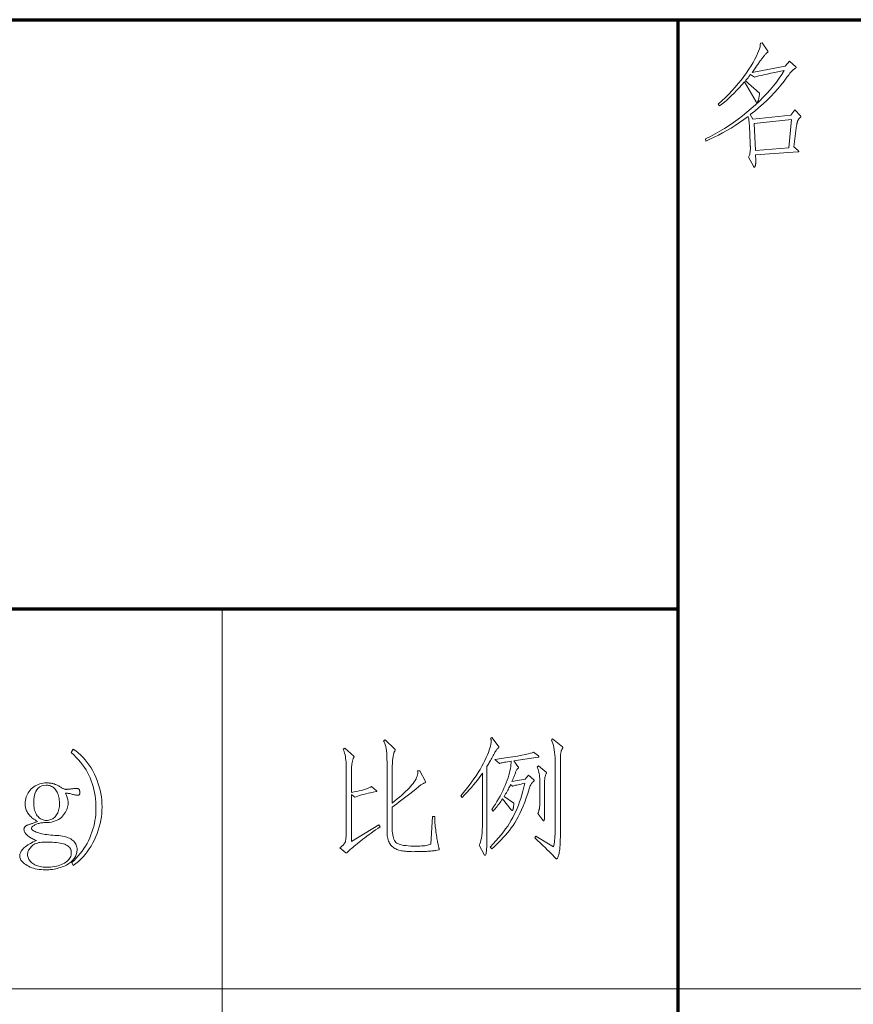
# Model space of a CAD drawing. Extents: x 0 to 1189, y 0 to 841.
# Tile 119 of 135: x 1097 to 1119, y 38 to 64. Entities that reach past the tile are written whole.
import ezdxf

# ---------------------------------------------------------------- set-up
doc = ezdxf.new("R2010")
doc.units = 0

msp = doc.modelspace()

# ---------------------------------------------------------------- linework, layer by layer
at = {"color": 5, "lineweight": 70}
for p, q in [((1064, 63.5), (1169, 63.5)), ((1114, 20), (1114, 63.5)), ((989, 48), (1114, 48))]:
    msp.add_line(p, q, dxfattribs=at)
at = {"color": 7, "lineweight": 13, "ltscale": 0.475}
msp.add_line((1102, 29), (1102, 48), dxfattribs=at)
at = {"color": 7, "lineweight": 13}
msp.add_line((1169, 38), (1064, 38), dxfattribs=at)
for points in [[(1117.216, 60.966), (1117.218, 60.964), (1117.22, 60.962), (1117.222, 60.96), (1117.223, 60.958), (1117.224, 60.956), (1117.225, 60.953), (1117.226, 60.951), (1117.226, 60.949), (1117.227, 60.947), (1117.227, 60.945), (1117.226, 60.943), (1117.225, 60.94), (1117.224, 60.937), (1117.221, 60.934), (1117.218, 60.93), (1117.214, 60.926), (1117.21, 60.922), (1117.204, 60.917), (1117.199, 60.912), (1117.192, 60.907), (1117.185, 60.901), (1117.179, 60.895), (1117.173, 60.888), (1117.167, 60.881), (1117.162, 60.874), (1117.157, 60.866), (1117.153, 60.858), (1117.149, 60.849), (1117.145, 60.84), (1117.142, 60.831), (1117.139, 60.821), (1117.136, 60.81), (1117.133, 60.8), (1117.13, 60.789), (1117.127, 60.778), (1117.125, 60.766), (1117.122, 60.754), (1117.12, 60.742), (1117.118, 60.729), (1117.116, 60.716), (1117.039, 60.158), (1117.157, 60.054), (1117.16, 60.051), (1117.162, 60.049), (1117.164, 60.047), (1117.166, 60.045), (1117.168, 60.043), (1117.169, 60.04), (1117.17, 60.038), (1117.171, 60.036), (1117.171, 60.033), (1117.171, 60.031), (1117.171, 60.029), (1117.17, 60.027), (1117.169, 60.025), (1117.167, 60.023), (1117.165, 60.022), (1117.162, 60.021), (1117.159, 60.02), (1117.156, 60.019), (1117.151, 60.019), (1117.147, 60.019), (1116.033, 59.946), (1116.035, 59.924), (1116.036, 59.903), (1116.037, 59.883), (1116.038, 59.864), (1116.039, 59.845), (1116.039, 59.828), (1116.04, 59.811), (1116.04, 59.795), (1116.04, 59.78), (1116.04, 59.766), (1116.04, 59.752), (1116.04, 59.739), (1116.039, 59.727), (1116.038, 59.715), (1116.037, 59.704), (1116.036, 59.694), (1116.034, 59.684), (1116.032, 59.675), (1116.03, 59.666), (1116.028, 59.658), (1116.026, 59.651), (1116.023, 59.644), (1116.021, 59.639), (1116.018, 59.634), (1116.016, 59.629), (1116.014, 59.626), (1116.011, 59.623), (1116.009, 59.621), (1116.006, 59.62), (1116.004, 59.62), (1116.001, 59.62), (1115.999, 59.621), (1115.997, 59.622), (1115.994, 59.623), (1115.992, 59.625), (1115.99, 59.627), (1115.988, 59.63), (1115.985, 59.633), (1115.983, 59.637), (1115.981, 59.641), (1115.849, 59.88), (1115.859, 59.898), (1115.867, 59.917), (1115.874, 59.938), (1115.881, 59.96), (1115.886, 59.984), (1115.89, 60.01), (1115.894, 60.037), (1115.896, 60.067), (1115.898, 60.097), (1115.898, 60.13), (1115.898, 60.139), (1115.898, 60.149), (1115.898, 60.159), (1115.897, 60.17), (1115.897, 60.182), (1115.897, 60.194), (1115.896, 60.207), (1115.896, 60.22), (1115.895, 60.234), (1115.895, 60.248), (1115.874, 60.695), (1115.872, 60.727), (1115.87, 60.757), (1115.868, 60.786), (1115.865, 60.814), (1115.862, 60.84), (1115.858, 60.866), (1115.854, 60.89), (1115.849, 60.913), (1115.844, 60.935), (1115.839, 60.956), (1115.726, 60.873), (1115.614, 60.794), (1115.501, 60.719), (1115.39, 60.649), (1115.278, 60.582), (1115.167, 60.519), (1115.056, 60.46), (1114.945, 60.405), (1114.835, 60.354), (1114.725, 60.307), (1114.719, 60.366), (1114.845, 60.428), (1114.971, 60.494), (1115.095, 60.564), (1115.218, 60.638), (1115.339, 60.715), (1115.458, 60.797), (1115.577, 60.882), (1115.693, 60.971), (1115.808, 61.064), (1115.922, 61.16), (1116.033, 61.259), (1116.138, 61.358), (1116.238, 61.457), (1116.333, 61.557), (1116.422, 61.657), (1116.506, 61.758), (1116.585, 61.858), (1116.658, 61.959), (1116.727, 62.061), (1116.79, 62.163), (1116.659, 62.137), (1116.541, 62.112), (1116.433, 62.09), (1116.338, 62.069), (1116.254, 62.051), (1116.181, 62.034), (1116.12, 62.019), (1116.07, 62.006), (1116.032, 61.995), (1116.006, 61.986), (1115.901, 62.055), (1115.888, 62.038), (1115.875, 62.021), (1115.862, 62.004), (1115.849, 61.987), (1115.836, 61.971), (1115.822, 61.955), (1115.809, 61.939), (1115.796, 61.923), (1115.783, 61.908), (1115.77, 61.892), (1116.137, 61.57), (1116.137, 61.553), (1116.136, 61.536), (1116.135, 61.519), (1116.134, 61.503), (1116.131, 61.486), (1116.129, 61.469), (1116.125, 61.452), (1116.122, 61.435), (1116.118, 61.418), (1116.113, 61.401), (1116.108, 61.385), (1116.104, 61.371), (1116.099, 61.358), (1116.095, 61.347), (1116.091, 61.338), (1116.088, 61.33), (1116.084, 61.324), (1116.081, 61.32), (1116.078, 61.317), (1116.075, 61.316), (1116.072, 61.316), (1116.07, 61.317), (1116.067, 61.318), (1116.064, 61.32), (1116.062, 61.321), (1116.06, 61.324), (1116.057, 61.326), (1116.055, 61.33), (1116.053, 61.333), (1116.051, 61.337), (1115.742, 61.861), (1115.673, 61.782), (1115.605, 61.707), (1115.537, 61.635), (1115.471, 61.567), (1115.405, 61.503), (1115.341, 61.442), (1115.277, 61.384), (1115.214, 61.33), (1115.151, 61.28), (1115.09, 61.233), (1115.052, 61.275), (1115.149, 61.363), (1115.243, 61.452), (1115.333, 61.543), (1115.419, 61.634), (1115.501, 61.725), (1115.58, 61.818), (1115.655, 61.911), (1115.727, 62.005), (1115.794, 62.1), (1115.858, 62.196), (1115.917, 62.289), (1115.97, 62.377), (1116.016, 62.459), (1116.056, 62.537), (1116.089, 62.608), (1116.116, 62.674), (1116.137, 62.735), (1116.152, 62.79), (1116.16, 62.84), (1116.162, 62.884), (1116.207, 62.895), (1116.356, 62.669), (1116.357, 62.668), (1116.358, 62.666), (1116.359, 62.665), (1116.36, 62.663), (1116.361, 62.662), (1116.362, 62.66), (1116.362, 62.659), (1116.363, 62.657), (1116.363, 62.655), (1116.363, 62.654), (1116.363, 62.652), (1116.362, 62.65), (1116.362, 62.649), (1116.361, 62.647), (1116.359, 62.645), (1116.358, 62.644), (1116.356, 62.642), (1116.354, 62.641), (1116.352, 62.639), (1116.349, 62.638), (1116.343, 62.635), (1116.336, 62.63), (1116.329, 62.624), (1116.321, 62.617), (1116.312, 62.609), (1116.303, 62.599), (1116.292, 62.588), (1116.281, 62.576), (1116.27, 62.562), (1116.257, 62.548), (1116.244, 62.532), (1116.231, 62.516), (1116.218, 62.499), (1116.205, 62.482), (1116.192, 62.464), (1116.178, 62.446), (1116.165, 62.427), (1116.151, 62.407), (1116.137, 62.387), (1116.124, 62.366), (1116.109, 62.344), (1116.094, 62.322), (1116.078, 62.299), (1116.062, 62.275), (1116.045, 62.25), (1116.026, 62.224), (1116.008, 62.198), (1115.988, 62.171), (1115.968, 62.143), (1115.947, 62.114), (1116.817, 62.274), (1116.928, 62.406), (1117.091, 62.256), (1117.093, 62.255), (1117.095, 62.254), (1117.097, 62.252), (1117.098, 62.251), (1117.099, 62.249), (1117.1, 62.247), (1117.101, 62.246), (1117.101, 62.244), (1117.102, 62.243), (1117.102, 62.241), (1117.102, 62.239), (1117.101, 62.237), (1117.101, 62.236), (1117.1, 62.234), (1117.098, 62.233), (1117.097, 62.231), (1117.095, 62.23), (1117.093, 62.228), (1117.091, 62.227), (1117.088, 62.225), (1117.069, 62.215), (1117.05, 62.201), (1117.03, 62.185), (1117.009, 62.166), (1116.986, 62.144), (1116.964, 62.119), (1116.94, 62.091), (1116.915, 62.06), (1116.889, 62.026), (1116.862, 61.989), (1116.786, 61.885), (1116.705, 61.782), (1116.619, 61.68), (1116.529, 61.58), (1116.435, 61.48), (1116.336, 61.382), (1116.232, 61.285), (1116.124, 61.189), (1116.012, 61.094), (1115.895, 61.001), (1115.964, 60.883), (1116.963, 60.987), (1117.067, 61.125)], [(1116.984, 60.876), (1115.999, 60.768), (1116.03, 60.057), (1116.908, 60.126)], [(1109.266, 44.391), (1109.269, 44.388), (1109.271, 44.384), (1109.273, 44.381), (1109.275, 44.378), (1109.277, 44.374), (1109.278, 44.371), (1109.279, 44.368), (1109.28, 44.364), (1109.28, 44.361), (1109.28, 44.358), (1109.28, 44.355), (1109.279, 44.352), (1109.278, 44.349), (1109.277, 44.346), (1109.275, 44.343), (1109.273, 44.34), (1109.27, 44.337), (1109.267, 44.334), (1109.263, 44.331), (1109.259, 44.329), (1109.25, 44.322), (1109.241, 44.312), (1109.23, 44.299), (1109.218, 44.284), (1109.206, 44.266), (1109.192, 44.245), (1109.178, 44.221), (1109.163, 44.194), (1109.146, 44.165), (1109.129, 44.133), (1109.112, 44.1), (1109.094, 44.067), (1109.078, 44.036), (1109.061, 44.006), (1109.045, 43.977), (1109.029, 43.949), (1109.013, 43.922), (1108.998, 43.896), (1108.983, 43.871), (1108.968, 43.846), (1108.968, 41.959), (1108.967, 41.874), (1108.966, 41.798), (1108.964, 41.731), (1108.96, 41.673), (1108.956, 41.624), (1108.95, 41.583), (1108.944, 41.552), (1108.937, 41.53), (1108.928, 41.516), (1108.919, 41.512), (1108.917, 41.512), (1108.914, 41.512), (1108.911, 41.513), (1108.909, 41.515), (1108.906, 41.516), (1108.904, 41.518), (1108.901, 41.52), (1108.899, 41.523), (1108.897, 41.526), (1108.895, 41.529), (1108.767, 41.779), (1108.783, 41.814), (1108.798, 41.857), (1108.811, 41.908), (1108.822, 41.965), (1108.832, 42.03), (1108.839, 42.103), (1108.846, 42.182), (1108.85, 42.27), (1108.853, 42.364), (1108.853, 42.466), (1108.853, 43.67), (1108.811, 43.609), (1108.765, 43.549), (1108.718, 43.487), (1108.667, 43.425), (1108.615, 43.362), (1108.56, 43.298), (1108.502, 43.233), (1108.443, 43.168), (1108.38, 43.102), (1108.316, 43.035), (1108.277, 43.073), (1108.354, 43.165), (1108.427, 43.256), (1108.496, 43.345), (1108.561, 43.433), (1108.623, 43.52), (1108.68, 43.605), (1108.734, 43.689), (1108.785, 43.771), (1108.831, 43.852), (1108.874, 43.931), (1108.913, 44.008), (1108.948, 44.081), (1108.979, 44.15), (1109.005, 44.215), (1109.028, 44.275), (1109.046, 44.332), (1109.06, 44.385), (1109.071, 44.434), (1109.077, 44.479), (1109.079, 44.519), (1109.079, 44.528), (1109.078, 44.537), (1109.078, 44.545), (1109.077, 44.553), (1109.075, 44.56), (1109.074, 44.567), (1109.072, 44.574), (1109.07, 44.581), (1109.068, 44.587), (1109.065, 44.592), (1109.1, 44.61)], [(1110.692, 44.571), (1110.952, 44.363), (1110.954, 44.362), (1110.956, 44.36), (1110.958, 44.359), (1110.959, 44.357), (1110.96, 44.355), (1110.961, 44.353), (1110.962, 44.351), (1110.962, 44.349), (1110.962, 44.347), (1110.963, 44.344), (1110.963, 44.342), (1110.962, 44.339), (1110.962, 44.337), (1110.961, 44.335), (1110.961, 44.333), (1110.96, 44.33), (1110.959, 44.328), (1110.958, 44.326), (1110.957, 44.324), (1110.956, 44.322), (1110.949, 44.312), (1110.943, 44.302), (1110.937, 44.291), (1110.932, 44.28), (1110.927, 44.268), (1110.923, 44.257), (1110.919, 44.244), (1110.916, 44.232), (1110.913, 44.219), (1110.911, 44.206), (1110.909, 44.191), (1110.907, 44.173), (1110.905, 44.153), (1110.904, 44.13), (1110.903, 44.104), (1110.902, 44.076), (1110.901, 44.045), (1110.901, 44.012), (1110.9, 43.976), (1110.9, 43.937), (1110.9, 42.167), (1110.9, 42.077), (1110.899, 41.993), (1110.897, 41.916), (1110.895, 41.845), (1110.891, 41.781), (1110.888, 41.723), (1110.883, 41.672), (1110.878, 41.627), (1110.872, 41.589), (1110.865, 41.557), (1110.859, 41.53), (1110.852, 41.506), (1110.845, 41.484), (1110.838, 41.466), (1110.832, 41.45), (1110.825, 41.437), (1110.819, 41.427), (1110.812, 41.42), (1110.806, 41.416), (1110.8, 41.415), (1110.797, 41.415), (1110.794, 41.415), (1110.791, 41.417), (1110.788, 41.418), (1110.785, 41.42), (1110.782, 41.422), (1110.778, 41.425), (1110.775, 41.428), (1110.772, 41.431), (1110.768, 41.435), (1110.735, 41.473), (1110.697, 41.513), (1110.654, 41.558), (1110.606, 41.606), (1110.554, 41.657), (1110.497, 41.713), (1110.436, 41.772), (1110.37, 41.834), (1110.299, 41.9), (1110.224, 41.97), (1110.258, 42.015), (1110.72, 41.73), (1110.728, 41.768), (1110.736, 41.808), (1110.743, 41.853), (1110.749, 41.901), (1110.754, 41.952), (1110.758, 42.008), (1110.761, 42.066), (1110.763, 42.129), (1110.764, 42.195), (1110.765, 42.265), (1110.765, 43.926), (1110.764, 44.007), (1110.761, 44.083), (1110.756, 44.155), (1110.749, 44.222), (1110.74, 44.285), (1110.729, 44.344), (1110.716, 44.399), (1110.7, 44.449), (1110.683, 44.495), (1110.664, 44.537)], [(1106.154, 42.261), (1106.095, 42.219), (1106.036, 42.177), (1105.978, 42.135), (1105.921, 42.094), (1105.866, 42.053), (1105.811, 42.012), (1105.757, 41.972), (1105.705, 41.931), (1105.653, 41.891), (1105.603, 41.852), (1105.555, 41.814), (1105.512, 41.779), (1105.473, 41.747), (1105.438, 41.719), (1105.407, 41.693), (1105.381, 41.671), (1105.359, 41.651), (1105.342, 41.635), (1105.329, 41.622), (1105.32, 41.612), (1105.314, 41.604), (1105.308, 41.597), (1105.302, 41.591), (1105.298, 41.586), (1105.293, 41.581), (1105.289, 41.577), (1105.286, 41.574), (1105.283, 41.572), (1105.28, 41.571), (1105.278, 41.571), (1105.277, 41.571), (1105.275, 41.571), (1105.273, 41.571), (1105.271, 41.572), (1105.269, 41.572), (1105.267, 41.573), (1105.266, 41.574), (1105.263, 41.575), (1105.261, 41.576), (1105.259, 41.578), (1105.1, 41.709), (1105.121, 41.726), (1105.141, 41.742), (1105.159, 41.757), (1105.175, 41.772), (1105.19, 41.787), (1105.202, 41.801), (1105.214, 41.815), (1105.223, 41.828), (1105.231, 41.841), (1105.237, 41.853), (1105.242, 41.867), (1105.246, 41.883), (1105.25, 41.901), (1105.254, 41.921), (1105.256, 41.944), (1105.259, 41.969), (1105.26, 41.997), (1105.262, 42.027), (1105.263, 42.06), (1105.263, 42.095), (1105.263, 43.846), (1105.262, 43.904), (1105.26, 43.959), (1105.256, 44.012), (1105.25, 44.061), (1105.243, 44.108), (1105.234, 44.153), (1105.224, 44.195), (1105.212, 44.234), (1105.198, 44.27), (1105.183, 44.304), (1105.225, 44.329), (1105.461, 44.117), (1105.463, 44.116), (1105.464, 44.114), (1105.466, 44.113), (1105.467, 44.111), (1105.468, 44.11), (1105.469, 44.109), (1105.47, 44.107), (1105.471, 44.106), (1105.471, 44.105), (1105.471, 44.103), (1105.471, 44.102), (1105.471, 44.1), (1105.47, 44.098), (1105.469, 44.097), (1105.468, 44.094), (1105.467, 44.092), (1105.466, 44.09), (1105.464, 44.088), (1105.463, 44.085), (1105.461, 44.082), (1105.456, 44.076), (1105.452, 44.068), (1105.448, 44.058), (1105.444, 44.046), (1105.44, 44.032), (1105.436, 44.017), (1105.432, 44), (1105.428, 43.981), (1105.425, 43.961), (1105.421, 43.938), (1105.417, 43.915), (1105.414, 43.892), (1105.411, 43.869), (1105.408, 43.846), (1105.406, 43.823), (1105.405, 43.801), (1105.403, 43.778), (1105.402, 43.756), (1105.402, 43.733), (1105.402, 43.711), (1105.402, 43.163), (1105.475, 43.176), (1105.544, 43.189), (1105.608, 43.203), (1105.668, 43.218), (1105.723, 43.233), (1105.774, 43.249), (1105.821, 43.266), (1105.862, 43.283), (1105.9, 43.301), (1105.932, 43.319), (1106.057, 43.215), (1106.06, 43.213), (1106.062, 43.211), (1106.064, 43.209), (1106.066, 43.207), (1106.068, 43.206), (1106.069, 43.204), (1106.07, 43.202), (1106.071, 43.201), (1106.071, 43.199), (1106.071, 43.198), (1106.071, 43.196), (1106.07, 43.195), (1106.069, 43.194), (1106.068, 43.193), (1106.066, 43.192), (1106.064, 43.191), (1106.061, 43.19), (1106.058, 43.189), (1106.054, 43.188), (1106.05, 43.187), (1105.977, 43.172), (1105.908, 43.157), (1105.842, 43.142), (1105.781, 43.127), (1105.723, 43.112), (1105.668, 43.097), (1105.618, 43.082), (1105.571, 43.067), (1105.528, 43.053), (1105.488, 43.038), (1105.402, 43.114), (1105.402, 41.873), (1106.127, 42.31)], [(1107.594, 42.528), (1107.594, 42.497), (1107.594, 42.465), (1107.595, 42.43), (1107.597, 42.393), (1107.6, 42.354), (1107.604, 42.313), (1107.608, 42.27), (1107.613, 42.225), (1107.619, 42.178), (1107.625, 42.129), (1107.632, 42.081), (1107.639, 42.035), (1107.645, 41.993), (1107.652, 41.953), (1107.658, 41.917), (1107.664, 41.883), (1107.67, 41.853), (1107.675, 41.825), (1107.681, 41.8), (1107.686, 41.779), (1107.691, 41.76), (1107.695, 41.742), (1107.699, 41.726), (1107.703, 41.713), (1107.706, 41.7), (1107.708, 41.69), (1107.71, 41.681), (1107.711, 41.675), (1107.712, 41.669), (1107.712, 41.666), (1107.712, 41.664), (1107.711, 41.662), (1107.711, 41.66), (1107.71, 41.658), (1107.709, 41.656), (1107.707, 41.655), (1107.705, 41.653), (1107.703, 41.652), (1107.701, 41.651), (1107.698, 41.651), (1107.622, 41.637), (1107.609, 41.635), (1107.594, 41.632), (1107.578, 41.63), (1107.559, 41.628), (1107.539, 41.626), (1107.517, 41.624), (1107.493, 41.622), (1107.466, 41.62), (1107.438, 41.618), (1107.408, 41.616), (1107.377, 41.614), (1107.344, 41.612), (1107.309, 41.611), (1107.274, 41.609), (1107.236, 41.608), (1107.198, 41.607), (1107.157, 41.606), (1107.116, 41.606), (1107.073, 41.606), (1107.029, 41.605), (1106.984, 41.606), (1106.941, 41.607), (1106.9, 41.609), (1106.86, 41.612), (1106.822, 41.615), (1106.785, 41.62), (1106.75, 41.625), (1106.716, 41.631), (1106.683, 41.638), (1106.652, 41.645), (1106.623, 41.654), (1106.595, 41.664), (1106.568, 41.676), (1106.543, 41.689), (1106.519, 41.704), (1106.496, 41.721), (1106.475, 41.739), (1106.455, 41.758), (1106.437, 41.779), (1106.42, 41.801), (1106.404, 41.826), (1106.391, 41.853), (1106.378, 41.882), (1106.368, 41.914), (1106.359, 41.948), (1106.351, 41.984), (1106.346, 42.023), (1106.342, 42.064), (1106.339, 42.108), (1106.338, 42.154), (1106.338, 43.957), (1106.337, 44.044), (1106.335, 44.123), (1106.33, 44.196), (1106.324, 44.262), (1106.316, 44.322), (1106.306, 44.375), (1106.294, 44.421), (1106.281, 44.46), (1106.265, 44.493), (1106.248, 44.519), (1106.293, 44.551), (1106.546, 44.304), (1106.548, 44.302), (1106.55, 44.3), (1106.552, 44.298), (1106.553, 44.296), (1106.554, 44.294), (1106.555, 44.293), (1106.556, 44.291), (1106.556, 44.289), (1106.557, 44.287), (1106.557, 44.285), (1106.557, 44.284), (1106.556, 44.282), (1106.556, 44.28), (1106.555, 44.278), (1106.554, 44.275), (1106.553, 44.273), (1106.552, 44.271), (1106.55, 44.268), (1106.548, 44.265), (1106.546, 44.263), (1106.541, 44.254), (1106.536, 44.244), (1106.53, 44.232), (1106.525, 44.218), (1106.52, 44.203), (1106.516, 44.186), (1106.511, 44.167), (1106.506, 44.146), (1106.502, 44.124), (1106.498, 44.1), (1106.494, 44.074), (1106.49, 44.048), (1106.487, 44.022), (1106.484, 43.994), (1106.482, 43.966), (1106.48, 43.937), (1106.479, 43.908), (1106.478, 43.878), (1106.477, 43.847), (1106.477, 43.815), (1106.477, 42.886), (1106.544, 42.94), (1106.608, 42.992), (1106.668, 43.044), (1106.725, 43.093), (1106.778, 43.142), (1106.828, 43.189), (1106.875, 43.234), (1106.918, 43.278), (1106.958, 43.321), (1106.994, 43.363), (1107.027, 43.403), (1107.055, 43.442), (1107.08, 43.481), (1107.101, 43.518), (1107.118, 43.555), (1107.131, 43.592), (1107.14, 43.627), (1107.145, 43.662), (1107.146, 43.695), (1107.143, 43.729), (1107.199, 43.732), (1107.348, 43.454), (1107.348, 43.452), (1107.349, 43.45), (1107.349, 43.448), (1107.35, 43.446), (1107.35, 43.444), (1107.351, 43.442), (1107.351, 43.44), (1107.351, 43.438), (1107.351, 43.436), (1107.351, 43.434), (1107.351, 43.432), (1107.351, 43.43), (1107.35, 43.428), (1107.349, 43.426), (1107.348, 43.425), (1107.346, 43.424), (1107.344, 43.422), (1107.342, 43.421), (1107.34, 43.421), (1107.337, 43.42), (1107.324, 43.415), (1107.311, 43.409), (1107.297, 43.402), (1107.281, 43.394), (1107.265, 43.384), (1107.249, 43.374), (1107.231, 43.362), (1107.213, 43.349), (1107.194, 43.335), (1107.174, 43.319), (1107.094, 43.254), (1107.015, 43.191), (1106.94, 43.131), (1106.866, 43.073), (1106.795, 43.018), (1106.727, 42.966), (1106.661, 42.916), (1106.597, 42.868), (1106.536, 42.824), (1106.477, 42.781), (1106.477, 42.202), (1106.478, 42.147), (1106.482, 42.095), (1106.488, 42.048), (1106.496, 42.005), (1106.507, 41.966), (1106.52, 41.931), (1106.536, 41.9), (1106.554, 41.874), (1106.574, 41.851), (1106.597, 41.833), (1106.623, 41.817), (1106.656, 41.803), (1106.693, 41.791), (1106.736, 41.78), (1106.784, 41.772), (1106.838, 41.764), (1106.898, 41.758), (1106.963, 41.754), (1107.033, 41.752), (1107.108, 41.751), (1107.158, 41.752), (1107.205, 41.753), (1107.249, 41.756), (1107.291, 41.759), (1107.33, 41.763), (1107.367, 41.769), (1107.402, 41.775), (1107.434, 41.782), (1107.463, 41.79), (1107.49, 41.8), (1107.539, 42.528)], [(1098.078, 44.306), (1098.148, 44.257), (1098.216, 44.204), (1098.28, 44.148), (1098.341, 44.088), (1098.398, 44.024), (1098.453, 43.956), (1098.505, 43.885), (1098.553, 43.81), (1098.598, 43.731), (1098.64, 43.649), (1098.678, 43.564), (1098.712, 43.479), (1098.742, 43.394), (1098.768, 43.308), (1098.791, 43.221), (1098.809, 43.135), (1098.823, 43.047), (1098.833, 42.96), (1098.839, 42.872), (1098.841, 42.783), (1098.839, 42.695), (1098.833, 42.607), (1098.823, 42.52), (1098.808, 42.433), (1098.79, 42.346), (1098.768, 42.26), (1098.741, 42.174), (1098.711, 42.088), (1098.676, 42.003), (1098.638, 41.917), (1098.596, 41.834), (1098.551, 41.754), (1098.503, 41.678), (1098.452, 41.605), (1098.398, 41.535), (1098.341, 41.469), (1098.281, 41.407), (1098.219, 41.347), (1098.153, 41.292), (1098.084, 41.239), (1098.043, 41.319), (1098.103, 41.375), (1098.161, 41.433), (1098.215, 41.493), (1098.267, 41.555), (1098.316, 41.619), (1098.362, 41.685), (1098.405, 41.753), (1098.445, 41.823), (1098.482, 41.895), (1098.516, 41.969), (1098.548, 42.045), (1098.576, 42.12), (1098.6, 42.196), (1098.622, 42.271), (1098.64, 42.347), (1098.655, 42.423), (1098.666, 42.499), (1098.675, 42.575), (1098.68, 42.651), (1098.681, 42.727), (1098.68, 42.819), (1098.675, 42.909), (1098.667, 42.996), (1098.657, 43.082), (1098.643, 43.165), (1098.626, 43.245), (1098.606, 43.324), (1098.583, 43.4), (1098.558, 43.474), (1098.529, 43.546), (1098.496, 43.617), (1098.46, 43.686), (1098.42, 43.755), (1098.376, 43.823), (1098.328, 43.89), (1098.277, 43.957), (1098.221, 44.023), (1098.162, 44.088), (1098.099, 44.152), (1098.032, 44.216)], [(1110.321, 44.124), (1110.324, 44.121), (1110.327, 44.119), (1110.33, 44.116), (1110.332, 44.114), (1110.334, 44.111), (1110.335, 44.109), (1110.337, 44.107), (1110.337, 44.105), (1110.338, 44.103), (1110.338, 44.101), (1110.338, 44.1), (1110.337, 44.098), (1110.336, 44.097), (1110.335, 44.095), (1110.333, 44.094), (1110.331, 44.093), (1110.328, 44.092), (1110.325, 44.091), (1110.321, 44.09), (1110.317, 44.089), (1109.676, 43.996), (1109.783, 43.85), (1109.786, 43.847), (1109.789, 43.843), (1109.792, 43.84), (1109.794, 43.837), (1109.796, 43.834), (1109.798, 43.831), (1109.799, 43.828), (1109.8, 43.826), (1109.8, 43.823), (1109.8, 43.82), (1109.8, 43.818), (1109.8, 43.816), (1109.799, 43.813), (1109.798, 43.811), (1109.796, 43.809), (1109.794, 43.806), (1109.792, 43.804), (1109.789, 43.802), (1109.786, 43.8), (1109.783, 43.798), (1109.776, 43.792), (1109.769, 43.784), (1109.762, 43.775), (1109.754, 43.764), (1109.747, 43.751), (1109.739, 43.736), (1109.731, 43.719), (1109.723, 43.7), (1109.715, 43.68), (1109.707, 43.657), (1109.698, 43.634), (1109.69, 43.612), (1109.682, 43.59), (1109.673, 43.569), (1109.665, 43.549), (1109.657, 43.529), (1109.648, 43.509), (1109.64, 43.49), (1109.632, 43.472), (1109.624, 43.454), (1109.977, 43.517), (1110.064, 43.617), (1110.199, 43.5), (1110.202, 43.497), (1110.204, 43.495), (1110.206, 43.493), (1110.208, 43.491), (1110.21, 43.489), (1110.211, 43.486), (1110.212, 43.484), (1110.213, 43.482), (1110.213, 43.479), (1110.213, 43.477), (1110.213, 43.475), (1110.213, 43.472), (1110.212, 43.47), (1110.211, 43.468), (1110.21, 43.466), (1110.208, 43.464), (1110.206, 43.463), (1110.204, 43.461), (1110.202, 43.459), (1110.199, 43.458), (1110.184, 43.447), (1110.17, 43.433), (1110.156, 43.418), (1110.143, 43.401), (1110.131, 43.382), (1110.119, 43.361), (1110.108, 43.337), (1110.097, 43.312), (1110.087, 43.286), (1110.078, 43.257), (1110.04, 43.135), (1110.001, 43.019), (1109.961, 42.908), (1109.92, 42.804), (1109.878, 42.705), (1109.836, 42.612), (1109.792, 42.524), (1109.747, 42.443), (1109.701, 42.367), (1109.655, 42.298), (1109.607, 42.231), (1109.557, 42.166), (1109.505, 42.101), (1109.452, 42.038), (1109.396, 41.975), (1109.339, 41.914), (1109.28, 41.853), (1109.22, 41.794), (1109.157, 41.736), (1109.093, 41.678), (1109.048, 41.727), (1109.127, 41.808), (1109.202, 41.889), (1109.272, 41.969), (1109.339, 42.048), (1109.401, 42.126), (1109.459, 42.204), (1109.513, 42.28), (1109.563, 42.356), (1109.608, 42.431), (1109.65, 42.506), (1109.688, 42.581), (1109.725, 42.66), (1109.76, 42.742), (1109.794, 42.827), (1109.826, 42.915), (1109.857, 43.007), (1109.886, 43.102), (1109.913, 43.2), (1109.939, 43.301), (1109.964, 43.406), (1109.914, 43.396), (1109.868, 43.386), (1109.826, 43.377), (1109.788, 43.368), (1109.754, 43.36), (1109.723, 43.352), (1109.696, 43.345), (1109.673, 43.338), (1109.653, 43.332), (1109.637, 43.326), (1109.589, 43.371), (1109.576, 43.342), (1109.562, 43.313), (1109.547, 43.283), (1109.532, 43.253), (1109.515, 43.222), (1109.498, 43.191), (1109.479, 43.158), (1109.46, 43.126), (1109.44, 43.093), (1109.419, 43.059), (1109.672, 42.886), (1109.672, 42.866), (1109.672, 42.847), (1109.671, 42.83), (1109.67, 42.813), (1109.669, 42.798), (1109.667, 42.784), (1109.665, 42.77), (1109.663, 42.758), (1109.661, 42.747), (1109.658, 42.736), (1109.655, 42.727), (1109.653, 42.719), (1109.65, 42.712), (1109.648, 42.705), (1109.645, 42.7), (1109.643, 42.696), (1109.641, 42.692), (1109.638, 42.69), (1109.636, 42.688), (1109.634, 42.688), (1109.632, 42.688), (1109.63, 42.689), (1109.627, 42.69), (1109.625, 42.691), (1109.622, 42.693), (1109.619, 42.695), (1109.616, 42.698), (1109.613, 42.701), (1109.609, 42.705), (1109.606, 42.709), (1109.374, 42.993), (1109.351, 42.959), (1109.329, 42.926), (1109.306, 42.893), (1109.282, 42.86), (1109.258, 42.828), (1109.234, 42.797), (1109.21, 42.765), (1109.185, 42.734), (1109.16, 42.704), (1109.134, 42.674), (1109.096, 42.712), (1109.144, 42.782), (1109.189, 42.852), (1109.232, 42.923), (1109.273, 42.993), (1109.312, 43.063), (1109.349, 43.134), (1109.383, 43.204), (1109.416, 43.275), (1109.446, 43.346), (1109.474, 43.416), (1109.5, 43.486), (1109.523, 43.552), (1109.543, 43.616), (1109.56, 43.677), (1109.574, 43.735), (1109.585, 43.791), (1109.594, 43.844), (1109.6, 43.894), (1109.603, 43.941), (1109.603, 43.985), (1109.552, 43.978), (1109.506, 43.971), (1109.465, 43.964), (1109.428, 43.957), (1109.395, 43.951), (1109.367, 43.944), (1109.344, 43.939), (1109.325, 43.933), (1109.311, 43.928), (1109.301, 43.923), (1109.172, 44.034), (1109.348, 44.058), (1109.506, 44.08), (1109.649, 44.102), (1109.775, 44.123), (1109.885, 44.142), (1109.978, 44.161), (1110.055, 44.178), (1110.116, 44.195), (1110.161, 44.21), (1110.189, 44.225)], [(1110.321, 43.864), (1110.522, 43.697), (1110.524, 43.696), (1110.526, 43.694), (1110.527, 43.692), (1110.529, 43.691), (1110.53, 43.689), (1110.531, 43.686), (1110.531, 43.684), (1110.532, 43.682), (1110.532, 43.679), (1110.532, 43.676), (1110.532, 43.674), (1110.532, 43.671), (1110.532, 43.668), (1110.531, 43.666), (1110.531, 43.663), (1110.53, 43.661), (1110.529, 43.659), (1110.528, 43.656), (1110.527, 43.654), (1110.526, 43.652), (1110.518, 43.638), (1110.51, 43.622), (1110.504, 43.604), (1110.499, 43.583), (1110.494, 43.561), (1110.49, 43.537), (1110.488, 43.511), (1110.485, 43.482), (1110.484, 43.452), (1110.484, 43.42), (1110.484, 42.868), (1110.484, 42.804), (1110.484, 42.745), (1110.483, 42.691), (1110.483, 42.644), (1110.483, 42.601), (1110.482, 42.565), (1110.481, 42.534), (1110.48, 42.508), (1110.48, 42.489), (1110.479, 42.474), (1110.478, 42.464), (1110.476, 42.454), (1110.475, 42.445), (1110.473, 42.438), (1110.471, 42.432), (1110.469, 42.426), (1110.467, 42.422), (1110.465, 42.419), (1110.462, 42.418), (1110.46, 42.417), (1110.457, 42.417), (1110.454, 42.418), (1110.452, 42.419), (1110.449, 42.42), (1110.447, 42.422), (1110.444, 42.423), (1110.442, 42.426), (1110.44, 42.428), (1110.437, 42.431), (1110.435, 42.435), (1110.31, 42.611), (1110.316, 42.626), (1110.321, 42.64), (1110.325, 42.654), (1110.33, 42.668), (1110.334, 42.682), (1110.337, 42.695), (1110.341, 42.708), (1110.344, 42.721), (1110.346, 42.734), (1110.349, 42.747), (1110.35, 42.761), (1110.352, 42.777), (1110.354, 42.796), (1110.355, 42.818), (1110.356, 42.842), (1110.357, 42.869), (1110.358, 42.899), (1110.359, 42.931), (1110.359, 42.966), (1110.359, 43.003), (1110.359, 43.451), (1110.358, 43.495), (1110.356, 43.537), (1110.353, 43.578), (1110.348, 43.618), (1110.342, 43.657), (1110.334, 43.694), (1110.325, 43.73), (1110.315, 43.764), (1110.303, 43.797), (1110.29, 43.829)], [(1097.113, 41.898), (1097.083, 41.91), (1097.055, 41.923), (1097.028, 41.936), (1097.002, 41.949), (1096.977, 41.963), (1096.954, 41.977), (1096.932, 41.991), (1096.911, 42.006), (1096.892, 42.021), (1096.874, 42.037), (1096.857, 42.053), (1096.843, 42.069), (1096.83, 42.084), (1096.818, 42.099), (1096.809, 42.114), (1096.801, 42.129), (1096.795, 42.144), (1096.791, 42.158), (1096.788, 42.172), (1096.787, 42.186), (1096.787, 42.197), (1096.789, 42.208), (1096.79, 42.217), (1096.793, 42.227), (1096.796, 42.236), (1096.8, 42.244), (1096.805, 42.252), (1096.81, 42.26), (1096.817, 42.267), (1096.823, 42.273), (1096.831, 42.279), (1096.84, 42.285), (1096.851, 42.291), (1096.862, 42.297), (1096.875, 42.303), (1096.889, 42.309), (1096.904, 42.315), (1096.921, 42.321), (1096.938, 42.326), (1096.957, 42.332), (1096.974, 42.338), (1096.992, 42.344), (1097.01, 42.35), (1097.028, 42.356), (1097.046, 42.363), (1097.065, 42.37), (1097.084, 42.378), (1097.103, 42.385), (1097.122, 42.393), (1097.141, 42.401), (1097.109, 42.42), (1097.078, 42.44), (1097.049, 42.459), (1097.022, 42.479), (1096.997, 42.5), (1096.973, 42.521), (1096.951, 42.542), (1096.931, 42.563), (1096.913, 42.585), (1096.896, 42.608), (1096.882, 42.631), (1096.868, 42.655), (1096.857, 42.679), (1096.846, 42.705), (1096.838, 42.731), (1096.831, 42.759), (1096.825, 42.787), (1096.821, 42.816), (1096.819, 42.846), (1096.818, 42.877), (1096.82, 42.921), (1096.825, 42.964), (1096.833, 43.006), (1096.844, 43.046), (1096.859, 43.085), (1096.876, 43.122), (1096.897, 43.158), (1096.922, 43.193), (1096.949, 43.226), (1096.98, 43.258), (1097.013, 43.288), (1097.047, 43.314), (1097.084, 43.338), (1097.122, 43.358), (1097.162, 43.375), (1097.204, 43.389), (1097.247, 43.4), (1097.292, 43.408), (1097.339, 43.413), (1097.387, 43.414), (1097.409, 43.414), (1097.43, 43.413), (1097.451, 43.412), (1097.471, 43.41), (1097.49, 43.408), (1097.509, 43.405), (1097.527, 43.402), (1097.545, 43.398), (1097.562, 43.393), (1097.578, 43.388), (1097.594, 43.383), (1097.611, 43.376), (1097.628, 43.369), (1097.645, 43.362), (1097.663, 43.353), (1097.681, 43.344), (1097.7, 43.334), (1097.719, 43.323), (1097.739, 43.312), (1097.758, 43.3), (1097.775, 43.289), (1097.792, 43.28), (1097.807, 43.272), (1097.822, 43.264), (1097.836, 43.258), (1097.85, 43.253), (1097.863, 43.249), (1097.875, 43.247), (1097.886, 43.245), (1097.897, 43.244), (1097.906, 43.245), (1097.916, 43.245), (1097.927, 43.246), (1097.94, 43.247), (1097.954, 43.248), (1097.968, 43.249), (1097.984, 43.251), (1098.002, 43.253), (1098.02, 43.256), (1098.039, 43.258), (1098.057, 43.26), (1098.073, 43.262), (1098.089, 43.264), (1098.103, 43.265), (1098.116, 43.266), (1098.128, 43.267), (1098.139, 43.268), (1098.148, 43.268), (1098.157, 43.269), (1098.164, 43.269), (1098.176, 43.268), (1098.186, 43.268), (1098.196, 43.266), (1098.205, 43.265), (1098.212, 43.263), (1098.219, 43.26), (1098.226, 43.257), (1098.231, 43.253), (1098.235, 43.249), (1098.239, 43.244), (1098.242, 43.239), (1098.245, 43.233), (1098.247, 43.225), (1098.249, 43.217), (1098.251, 43.207), (1098.252, 43.197), (1098.253, 43.185), (1098.254, 43.172), (1098.254, 43.159), (1098.255, 43.144), (1098.254, 43.134), (1098.252, 43.125), (1098.249, 43.117), (1098.245, 43.11), (1098.24, 43.105), (1098.233, 43.1), (1098.226, 43.096), (1098.217, 43.094), (1098.207, 43.092), (1098.196, 43.092), (1098.187, 43.092), (1098.176, 43.093), (1098.164, 43.094), (1098.151, 43.096), (1098.137, 43.099), (1098.121, 43.102), (1098.103, 43.105), (1098.084, 43.109), (1098.064, 43.114), (1098.043, 43.119), (1098.016, 43.126), (1097.992, 43.132), (1097.97, 43.136), (1097.95, 43.14), (1097.932, 43.143), (1097.916, 43.145), (1097.903, 43.146), (1097.892, 43.146), (1097.883, 43.145), (1097.876, 43.144), (1097.89, 43.115), (1097.903, 43.087), (1097.914, 43.059), (1097.923, 43.032), (1097.931, 43.006), (1097.938, 42.98), (1097.943, 42.955), (1097.946, 42.931), (1097.948, 42.907), (1097.949, 42.884), (1097.948, 42.849), (1097.943, 42.814), (1097.936, 42.78), (1097.926, 42.745), (1097.912, 42.711), (1097.896, 42.677), (1097.877, 42.642), (1097.855, 42.608), (1097.83, 42.574), (1097.802, 42.54), (1097.771, 42.508), (1097.736, 42.479), (1097.698, 42.453), (1097.656, 42.431), (1097.611, 42.413), (1097.563, 42.397), (1097.511, 42.385), (1097.456, 42.377), (1097.397, 42.372), (1097.335, 42.37), (1097.308, 42.37), (1097.282, 42.368), (1097.256, 42.365), (1097.231, 42.362), (1097.207, 42.357), (1097.183, 42.351), (1097.159, 42.345), (1097.136, 42.337), (1097.114, 42.328), (1097.092, 42.318), (1097.072, 42.308), (1097.054, 42.297), (1097.037, 42.287), (1097.024, 42.277), (1097.012, 42.267), (1097.002, 42.257), (1096.995, 42.247), (1096.989, 42.237), (1096.986, 42.227), (1096.985, 42.218), (1096.987, 42.206), (1096.992, 42.194), (1097.002, 42.182), (1097.015, 42.17), (1097.032, 42.159), (1097.053, 42.147), (1097.078, 42.135), (1097.107, 42.123), (1097.139, 42.111), (1097.176, 42.1), (1097.215, 42.088), (1097.256, 42.078), (1097.299, 42.069), (1097.344, 42.06), (1097.392, 42.053), (1097.441, 42.046), (1097.492, 42.041), (1097.545, 42.036), (1097.601, 42.033), (1097.658, 42.03), (1097.707, 42.028), (1097.753, 42.024), (1097.798, 42.017), (1097.84, 42.009), (1097.88, 41.999), (1097.918, 41.988), (1097.953, 41.974), (1097.986, 41.958), (1098.017, 41.94), (1098.046, 41.921), (1098.073, 41.9), (1098.096, 41.878), (1098.117, 41.855), (1098.135, 41.83), (1098.15, 41.805), (1098.163, 41.779), (1098.173, 41.751), (1098.18, 41.723), (1098.184, 41.693), (1098.185, 41.662), (1098.184, 41.636), (1098.181, 41.61), (1098.177, 41.584), (1098.17, 41.558), (1098.161, 41.532), (1098.151, 41.506), (1098.138, 41.48), (1098.124, 41.455), (1098.108, 41.429), (1098.09, 41.404), (1098.07, 41.379), (1098.047, 41.355), (1098.023, 41.333), (1097.996, 41.311), (1097.967, 41.29), (1097.936, 41.271), (1097.903, 41.252), (1097.867, 41.235), (1097.829, 41.218), (1097.79, 41.203), (1097.748, 41.189), (1097.707, 41.176), (1097.664, 41.165), (1097.621, 41.155), (1097.577, 41.147), (1097.533, 41.14), (1097.488, 41.135), (1097.442, 41.131), (1097.396, 41.129), (1097.349, 41.128), (1097.292, 41.129), (1097.238, 41.133), (1097.185, 41.138), (1097.134, 41.146), (1097.085, 41.156), (1097.038, 41.169), (1096.993, 41.183), (1096.949, 41.2), (1096.908, 41.22), (1096.869, 41.241), (1096.832, 41.264), (1096.799, 41.287), (1096.77, 41.311), (1096.745, 41.335), (1096.724, 41.36), (1096.707, 41.386), (1096.693, 41.412), (1096.684, 41.438), (1096.678, 41.465), (1096.676, 41.492), (1096.68, 41.536), (1096.694, 41.579), (1096.715, 41.621), (1096.746, 41.662), (1096.785, 41.703), (1096.833, 41.744), (1096.89, 41.783), (1096.956, 41.822), (1097.03, 41.861)], [(1097.373, 43.355), (1097.311, 43.351), (1097.255, 43.337), (1097.205, 43.313), (1097.162, 43.28), (1097.126, 43.237), (1097.097, 43.186), (1097.073, 43.124), (1097.057, 43.053), (1097.047, 42.973), (1097.044, 42.884), (1097.045, 42.842), (1097.047, 42.803), (1097.052, 42.765), (1097.059, 42.729), (1097.067, 42.695), (1097.078, 42.662), (1097.09, 42.632), (1097.104, 42.603), (1097.12, 42.576), (1097.137, 42.551), (1097.157, 42.527), (1097.177, 42.507), (1097.198, 42.489), (1097.221, 42.473), (1097.244, 42.459), (1097.269, 42.449), (1097.294, 42.44), (1097.321, 42.434), (1097.348, 42.43), (1097.377, 42.429), (1097.407, 42.43), (1097.437, 42.434), (1097.465, 42.44), (1097.492, 42.448), (1097.517, 42.459), (1097.542, 42.472), (1097.565, 42.487), (1097.587, 42.505), (1097.607, 42.525), (1097.627, 42.547), (1097.644, 42.572), (1097.66, 42.598), (1097.674, 42.627), (1097.687, 42.657), (1097.697, 42.689), (1097.705, 42.724), (1097.712, 42.76), (1097.717, 42.798), (1097.719, 42.838), (1097.72, 42.88), (1097.719, 42.923), (1097.716, 42.964), (1097.712, 43.003), (1097.705, 43.041), (1097.696, 43.076), (1097.685, 43.11), (1097.673, 43.142), (1097.658, 43.172), (1097.642, 43.2), (1097.623, 43.227), (1097.603, 43.251), (1097.582, 43.273), (1097.56, 43.292), (1097.536, 43.309), (1097.512, 43.323), (1097.487, 43.335), (1097.46, 43.344), (1097.432, 43.35), (1097.403, 43.354)], [(1096.881, 41.527), (1096.882, 41.501), (1096.886, 41.475), (1096.893, 41.449), (1096.902, 41.425), (1096.915, 41.401), (1096.929, 41.379), (1096.947, 41.356), (1096.967, 41.335), (1096.99, 41.315), (1097.016, 41.295), (1097.044, 41.276), (1097.074, 41.26), (1097.105, 41.245), (1097.139, 41.233), (1097.174, 41.222), (1097.211, 41.213), (1097.25, 41.206), (1097.29, 41.202), (1097.333, 41.199), (1097.377, 41.198), (1097.433, 41.199), (1097.488, 41.202), (1097.54, 41.207), (1097.591, 41.215), (1097.639, 41.225), (1097.685, 41.236), (1097.729, 41.25), (1097.771, 41.266), (1097.811, 41.285), (1097.849, 41.305), (1097.884, 41.327), (1097.915, 41.35), (1097.942, 41.374), (1097.966, 41.4), (1097.987, 41.426), (1098.003, 41.453), (1098.016, 41.481), (1098.025, 41.511), (1098.031, 41.541), (1098.032, 41.572), (1098.031, 41.605), (1098.026, 41.635), (1098.017, 41.663), (1098.005, 41.689), (1097.989, 41.712), (1097.97, 41.734), (1097.948, 41.754), (1097.922, 41.771), (1097.892, 41.786), (1097.859, 41.8), (1097.823, 41.811), (1097.783, 41.821), (1097.74, 41.83), (1097.694, 41.838), (1097.645, 41.845), (1097.592, 41.85), (1097.536, 41.855), (1097.477, 41.858), (1097.415, 41.86), (1097.349, 41.86), (1097.302, 41.859), (1097.258, 41.856), (1097.217, 41.851), (1097.178, 41.843), (1097.141, 41.833), (1097.107, 41.821), (1097.075, 41.808), (1097.046, 41.791), (1097.019, 41.773), (1096.995, 41.753), (1096.974, 41.731), (1096.954, 41.709), (1096.937, 41.687), (1096.922, 41.665), (1096.909, 41.643), (1096.899, 41.62), (1096.891, 41.597), (1096.885, 41.574), (1096.882, 41.551)]]:
    msp.add_lwpolyline(points, close=True, dxfattribs=at)

doc.saveas('drawing.dxf')
